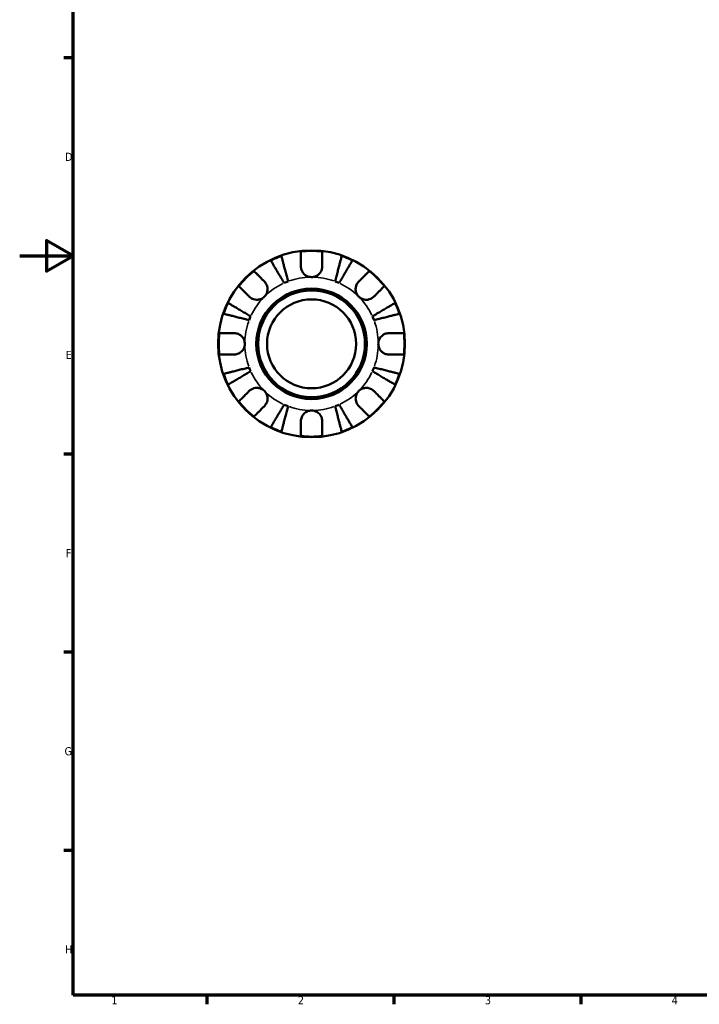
# Model space of a CAD drawing. Header units: millimetres. Extents: x 0 to 903, y 0 to 771.
# Tile 1 of 5: x 0 to 255, y 17 to 386. Entities that reach past the tile are written whole.
import ezdxf

# ---------------------------------------------------------------- set-up
doc = ezdxf.new("R2010")
doc.units = ezdxf.units.MM
for name, color, linetype, lineweight in [('Border (ANSI)', 7, 'Continuous', 70), ('Visible (ANSI)', 7, 'Continuous', 50), ('Visible Narrow (ANSI)', 7, 'Continuous', 35)]:
    doc.layers.add(name, color=color, linetype=linetype, lineweight=lineweight)
doc.styles.add('Note Text (ANSI)', font='tahoma.ttf')

# ---------------------------------------------------------------- blocks, each defined once
blk = doc.blocks.new('Borders Default Border')
at = {"layer": 'Border (ANSI)'}
for p, q in [((20, 371.25), (16.55, 371.25)), ((20, 222.75), (16.55, 222.75)), ((20, 148.5), (16.55, 148.5)), ((20, 74.25), (16.55, 74.25)), ((70.08, 20), (70.08, 16.55)), ((140.17, 20), (140.17, 16.55)), ((210.25, 20), (210.25, 16.55))]:
    blk.add_line(p, q, dxfattribs=at)
at = {"layer": 'Border (ANSI)', "flags": 128}
for points in [[(20, 20), (20, 574), (821, 574), (821, 20), (20, 20)], [(0, 297), (20, 297), (10, 302.77), (10, 291.23), (20, 297)]]:
    blk.add_lwpolyline(points, dxfattribs=at)
at = {"layer": 'Border (ANSI)', "color": 230, "true_color": 0xff0080, "char_height": 3.05, "attachment_point": 7, "style": 'Note Text (ANSI)'}
for s, insert in [('D', (16.96, 332.6)), ('E', (17.21, 258.35)), ('F', (17.29, 184.1)), ('G', (16.81, 109.79)), ('H', (16.97, 35.6)), ('1', (34.35, 16.55)), ('2', (104.2, 16.55)), ('3', (174.26, 16.49)), ('4', (244.23, 16.55))]:
    blk.add_mtext(s, dxfattribs=dict(at, insert=insert))

msp = doc.modelspace()

# ---------------------------------------------------------------- linework, layer by layer
at = {"layer": 'Visible (ANSI)'}
for radius in [35, 20.7, 20, 16.667]:
    msp.add_circle((109.331, 264.055), radius, dxfattribs=at)
for radius, start, end in [(34.798, 108.92587, 116.07413), (34.798, 83.3993, 96.6007), (34.798, 63.92587, 71.07413), (34.798, 128.3993, 141.6007), (34.798, 38.3993, 51.6007), (25, 110.66622, 114.33378), (25, 65.66622, 69.33378), (34.798, 153.92587, 161.07413), (34.798, 18.92587, 26.07413), (25, 155.66622, 159.33378), (25, 20.66622, 24.33378), (34.798, 173.3993, 186.6007), (34.798, 353.3993, 6.6007), (25, 200.66622, 204.33378), (25, 335.66622, 339.33378), (34.798, 198.92587, 206.07413), (34.798, 333.92587, 341.07413), (34.798, 218.3993, 231.6007), (25, 245.66622, 249.33378), (25, 290.66622, 294.33378), (34.798, 308.3993, 321.6007), (34.798, 243.92587, 251.07413), (34.798, 288.92587, 296.07413), (34.798, 263.3993, 276.6007)]:
    msp.add_arc((109.331, 264.055), radius, start, end, dxfattribs=at)
for points, knots in [([(99.029, 286.834), (98.714, 287.369), (98.37, 287.954), (97.695, 289.099), (97.365, 289.659), (96.784, 290.647), (96.478, 291.165), (95.908, 292.133), (95.644, 292.582), (95.2, 293.336), (94.979, 293.71), (94.599, 294.355), (94.44, 294.626), (94.203, 295.028), (94.102, 295.199), (94.036, 295.312)], [4.4593823, 4.4593823, 4.4593823, 4.4593823, 4.6457401, 4.6457401, 4.832098, 4.832098, 5.0177489, 5.0177489, 5.2033998, 5.2033998, 5.388581, 5.388581, 5.5737621, 5.5737621, 5.753847, 5.753847, 5.753847, 5.753847]), ([(98.044, 296.972), (98.077, 296.845), (98.127, 296.654), (98.243, 296.202), (98.322, 295.897), (98.51, 295.172), (98.618, 294.752), (98.837, 293.905), (98.968, 293.4), (99.249, 292.313), (99.4, 291.731), (99.687, 290.621), (99.849, 289.991), (100.182, 288.705), (100.352, 288.048), (100.508, 287.447)], [0.1897184, 0.1897184, 0.1897184, 0.1897184, 0.3698032, 0.3698032, 0.5549844, 0.5549844, 0.7401655, 0.7401655, 0.9258164, 0.9258164, 1.1114673, 1.1114673, 1.2978252, 1.2978252, 1.484183, 1.484183, 1.484183, 1.484183]), ([(105.331, 293.055), (105.331, 293.494), (105.331, 293.938), (105.331, 294.925), (105.331, 295.449), (105.331, 296.326), (105.331, 296.761), (105.331, 297.512), (105.331, 297.827), (105.331, 298.294), (105.331, 298.491), (105.331, 298.622)], [4.90264375, 4.90264375, 4.90264375, 4.90264375, 5.04224508, 5.04224508, 5.22854914, 5.22854914, 5.41380406, 5.41380406, 5.59905898, 5.59905898, 5.77859995, 5.77859995, 5.77859995, 5.77859995]), ([(113.331, 298.622), (113.331, 298.491), (113.331, 298.294), (113.331, 297.827), (113.331, 297.512), (113.331, 296.761), (113.331, 296.326), (113.331, 295.449), (113.331, 294.925), (113.331, 293.938), (113.331, 293.494), (113.331, 293.055)], [0.18972425, 0.18972425, 0.18972425, 0.18972425, 0.36926522, 0.36926522, 0.55452014, 0.55452014, 0.73977506, 0.73977506, 0.92607912, 0.92607912, 1.06568045, 1.06568045, 1.06568045, 1.06568045]), ([(118.154, 287.447), (118.309, 288.048), (118.479, 288.705), (118.812, 289.991), (118.975, 290.621), (119.262, 291.731), (119.412, 292.313), (119.693, 293.4), (119.824, 293.905), (120.043, 294.752), (120.152, 295.172), (120.339, 295.897), (120.418, 296.202), (120.535, 296.654), (120.584, 296.845), (120.617, 296.972)], [4.4593823, 4.4593823, 4.4593823, 4.4593823, 4.6457401, 4.6457401, 4.832098, 4.832098, 5.0177489, 5.0177489, 5.2033998, 5.2033998, 5.388581, 5.388581, 5.5737621, 5.5737621, 5.753847, 5.753847, 5.753847, 5.753847]), ([(124.626, 295.312), (124.559, 295.199), (124.459, 295.028), (124.222, 294.626), (124.062, 294.355), (123.682, 293.71), (123.462, 293.336), (123.018, 292.582), (122.753, 292.133), (122.183, 291.165), (121.878, 290.647), (121.296, 289.659), (120.966, 289.099), (120.292, 287.954), (119.947, 287.369), (119.632, 286.834)], [0.1897184, 0.1897184, 0.1897184, 0.1897184, 0.3698032, 0.3698032, 0.5549844, 0.5549844, 0.7401655, 0.7401655, 0.9258164, 0.9258164, 1.1114673, 1.1114673, 1.2978252, 1.2978252, 1.484183, 1.484183, 1.484183, 1.484183]), ([(109.331, 289.055), (108.955, 289.055), (108.581, 289.108), (107.811, 289.331), (107.424, 289.513), (106.735, 289.984), (106.436, 290.265), (105.967, 290.862), (105.789, 291.164), (105.567, 291.682), (105.499, 291.886), (105.402, 292.28), (105.37, 292.468), (105.337, 292.789), (105.331, 292.923), (105.331, 293.055)], [0, 0, 0, 0, 0.11274969, 0.11274969, 0.24046199, 0.24046199, 0.3630761, 0.3630761, 0.46982648, 0.46982648, 0.53680834, 0.53680834, 0.59738122, 0.59738122, 0.64072731, 0.64072731, 0.64072731, 0.64072731]), ([(113.331, 293.055), (113.331, 292.857), (113.316, 292.656), (113.257, 292.266), (113.215, 292.079), (113.089, 291.664), (112.998, 291.438), (112.685, 290.834), (112.423, 290.479), (111.747, 289.829), (111.329, 289.555), (110.383, 289.16), (109.86, 289.055), (109.331, 289.055)], [-0.64798358, -0.64798358, -0.64798358, -0.64798358, -0.58129223, -0.58129223, -0.51957432, -0.51957432, -0.44316993, -0.44316993, -0.3085364, -0.3085364, -0.15881239, -0.15881239, 0, 0, 0, 0]), ([(87.716, 291.326), (87.809, 291.234), (87.949, 291.094), (88.279, 290.764), (88.502, 290.541), (89.032, 290.01), (89.34, 289.703), (89.961, 289.082), (90.331, 288.712), (91.029, 288.014), (91.343, 287.7), (91.653, 287.39)], [0.18972425, 0.18972425, 0.18972425, 0.18972425, 0.36926522, 0.36926522, 0.55452014, 0.55452014, 0.73977506, 0.73977506, 0.92607912, 0.92607912, 1.06568045, 1.06568045, 1.06568045, 1.06568045]), ([(127.008, 287.39), (127.318, 287.7), (127.633, 288.014), (128.33, 288.712), (128.701, 289.082), (129.321, 289.703), (129.629, 290.01), (130.16, 290.541), (130.383, 290.764), (130.713, 291.094), (130.852, 291.234), (130.945, 291.326)], [4.90264375, 4.90264375, 4.90264375, 4.90264375, 5.04224508, 5.04224508, 5.22854914, 5.22854914, 5.41380406, 5.41380406, 5.59905898, 5.59905898, 5.77859995, 5.77859995, 5.77859995, 5.77859995]), ([(85.996, 281.733), (85.686, 282.043), (85.372, 282.357), (84.674, 283.055), (84.304, 283.425), (83.683, 284.046), (83.376, 284.353), (82.845, 284.884), (82.622, 285.107), (82.292, 285.437), (82.152, 285.577), (82.06, 285.67)], [4.90264375, 4.90264375, 4.90264375, 4.90264375, 5.04224508, 5.04224508, 5.22854914, 5.22854914, 5.41380406, 5.41380406, 5.59905898, 5.59905898, 5.77859995, 5.77859995, 5.77859995, 5.77859995]), ([(91.653, 287.39), (91.741, 287.302), (91.826, 287.209), (92.069, 286.915), (92.215, 286.7), (92.472, 286.226), (92.58, 285.966), (92.774, 285.311), (92.83, 284.91), (92.817, 284.002), (92.715, 283.505), (92.323, 282.551), (92.027, 282.107), (91.653, 281.733)], [-0.64434498, -0.64434498, -0.64434498, -0.64434498, -0.60308586, -0.60308586, -0.52007987, -0.52007987, -0.43273909, -0.43273909, -0.31000661, -0.31000661, -0.15868997, -0.15868997, 0, 0, 0, 0]), ([(127.008, 281.733), (126.799, 281.942), (126.613, 282.174), (126.286, 282.692), (126.15, 282.979), (125.909, 283.69), (125.838, 284.12), (125.836, 284.962), (125.898, 285.365), (126.1, 286.016), (126.21, 286.271), (126.472, 286.74), (126.621, 286.954), (126.858, 287.233), (126.932, 287.313), (127.008, 287.39)], [0, 0, 0, 0, 0.08884908, 0.08884908, 0.18379648, 0.18379648, 0.31419699, 0.31419699, 0.43784665, 0.43784665, 0.52411276, 0.52411276, 0.60765264, 0.60765264, 0.6434969, 0.6434969, 0.6434969, 0.6434969]), ([(136.602, 285.67), (136.509, 285.577), (136.369, 285.437), (136.039, 285.107), (135.816, 284.884), (135.286, 284.353), (134.978, 284.046), (134.358, 283.425), (133.987, 283.055), (133.29, 282.357), (132.975, 282.043), (132.665, 281.733)], [0.18972425, 0.18972425, 0.18972425, 0.18972425, 0.36926522, 0.36926522, 0.55452014, 0.55452014, 0.73977506, 0.73977506, 0.92607912, 0.92607912, 1.06568045, 1.06568045, 1.06568045, 1.06568045]), ([(91.653, 281.733), (91.444, 281.523), (91.212, 281.338), (90.694, 281.011), (90.407, 280.874), (89.696, 280.633), (89.266, 280.562), (88.424, 280.56), (88.021, 280.622), (87.37, 280.825), (87.115, 280.935), (86.646, 281.197), (86.432, 281.346), (86.153, 281.582), (86.073, 281.656), (85.996, 281.733)], [0, 0, 0, 0, 0.08884908, 0.08884908, 0.18379648, 0.18379648, 0.31419699, 0.31419699, 0.43784665, 0.43784665, 0.52411276, 0.52411276, 0.60765264, 0.60765264, 0.6434969, 0.6434969, 0.6434969, 0.6434969]), ([(132.665, 281.733), (132.577, 281.645), (132.484, 281.56), (132.19, 281.317), (131.976, 281.171), (131.501, 280.914), (131.242, 280.805), (130.587, 280.612), (130.186, 280.556), (129.278, 280.569), (128.781, 280.67), (127.827, 281.063), (127.382, 281.359), (127.008, 281.733)], [-0.64434498, -0.64434498, -0.64434498, -0.64434498, -0.60308586, -0.60308586, -0.52007987, -0.52007987, -0.43273909, -0.43273909, -0.31000661, -0.31000661, -0.15868997, -0.15868997, 0, 0, 0, 0]), ([(78.074, 279.35), (78.187, 279.283), (78.358, 279.183), (78.76, 278.946), (79.031, 278.787), (79.676, 278.407), (80.05, 278.186), (80.804, 277.742), (81.253, 277.477), (82.221, 276.908), (82.739, 276.602), (83.726, 276.021), (84.287, 275.691), (85.432, 275.016), (86.016, 274.672), (86.552, 274.356)], [0.1897184, 0.1897184, 0.1897184, 0.1897184, 0.3698032, 0.3698032, 0.5549844, 0.5549844, 0.7401655, 0.7401655, 0.9258164, 0.9258164, 1.1114673, 1.1114673, 1.2978252, 1.2978252, 1.484183, 1.484183, 1.484183, 1.484183]), ([(132.11, 274.356), (132.645, 274.672), (133.23, 275.016), (134.375, 275.691), (134.935, 276.021), (135.922, 276.602), (136.441, 276.908), (137.408, 277.477), (137.858, 277.742), (138.611, 278.186), (138.985, 278.407), (139.631, 278.787), (139.902, 278.946), (140.304, 279.183), (140.474, 279.283), (140.587, 279.35)], [4.4593823, 4.4593823, 4.4593823, 4.4593823, 4.6457401, 4.6457401, 4.832098, 4.832098, 5.0177489, 5.0177489, 5.2033998, 5.2033998, 5.388581, 5.388581, 5.5737621, 5.5737621, 5.753847, 5.753847, 5.753847, 5.753847]), ([(85.939, 272.878), (85.338, 273.034), (84.681, 273.204), (83.395, 273.536), (82.765, 273.699), (81.655, 273.986), (81.073, 274.137), (79.986, 274.418), (79.481, 274.549), (78.634, 274.768), (78.214, 274.876), (77.489, 275.064), (77.184, 275.143), (76.732, 275.259), (76.541, 275.309), (76.414, 275.342)], [4.4593823, 4.4593823, 4.4593823, 4.4593823, 4.6457401, 4.6457401, 4.832098, 4.832098, 5.0177489, 5.0177489, 5.2033998, 5.2033998, 5.388581, 5.388581, 5.5737621, 5.5737621, 5.753847, 5.753847, 5.753847, 5.753847]), ([(142.247, 275.342), (142.12, 275.309), (141.929, 275.259), (141.477, 275.143), (141.173, 275.064), (140.448, 274.876), (140.027, 274.768), (139.18, 274.549), (138.675, 274.418), (137.588, 274.137), (137.006, 273.986), (135.897, 273.699), (135.267, 273.536), (133.98, 273.204), (133.323, 273.034), (132.722, 272.878)], [0.1897184, 0.1897184, 0.1897184, 0.1897184, 0.3698032, 0.3698032, 0.5549844, 0.5549844, 0.7401655, 0.7401655, 0.9258164, 0.9258164, 1.1114673, 1.1114673, 1.2978252, 1.2978252, 1.484183, 1.484183, 1.484183, 1.484183]), ([(74.763, 268.055), (74.895, 268.055), (75.092, 268.055), (75.559, 268.055), (75.874, 268.055), (76.625, 268.055), (77.06, 268.055), (77.937, 268.055), (78.461, 268.055), (79.448, 268.055), (79.892, 268.055), (80.331, 268.055)], [0.18972425, 0.18972425, 0.18972425, 0.18972425, 0.36926522, 0.36926522, 0.55452014, 0.55452014, 0.73977506, 0.73977506, 0.92607912, 0.92607912, 1.06568045, 1.06568045, 1.06568045, 1.06568045]), ([(80.331, 268.055), (80.477, 268.055), (80.625, 268.047), (81.011, 268.004), (81.248, 267.956), (81.739, 267.809), (81.99, 267.705), (82.588, 267.382), (82.916, 267.135), (83.551, 266.48), (83.83, 266.058), (84.226, 265.107), (84.331, 264.583), (84.331, 264.055)], [-0.64008532, -0.64008532, -0.64008532, -0.64008532, -0.59222185, -0.59222185, -0.51595037, -0.51595037, -0.43235608, -0.43235608, -0.30863031, -0.30863031, -0.15844955, -0.15844955, 0, 0, 0, 0]), ([(134.331, 264.055), (134.331, 264.393), (134.373, 264.729), (134.551, 265.415), (134.693, 265.758), (135.14, 266.523), (135.485, 266.912), (136.16, 267.433), (136.453, 267.603), (136.992, 267.833), (137.229, 267.908), (137.716, 268.016), (137.964, 268.046), (138.249, 268.055), (138.29, 268.055), (138.331, 268.055)], [-2.77804136, -2.77804136, -2.77804136, -2.77804136, -2.67672151, -2.67672151, -2.56558131, -2.56558131, -2.40960112, -2.40960112, -2.30519389, -2.30519389, -2.22617552, -2.22617552, -2.14450488, -2.14450488, -2.1308178, -2.1308178, -2.1308178, -2.1308178]), ([(138.331, 268.055), (138.769, 268.055), (139.214, 268.055), (140.2, 268.055), (140.724, 268.055), (141.602, 268.055), (142.037, 268.055), (142.787, 268.055), (143.103, 268.055), (143.569, 268.055), (143.767, 268.055), (143.898, 268.055)], [4.90264375, 4.90264375, 4.90264375, 4.90264375, 5.04224508, 5.04224508, 5.22854914, 5.22854914, 5.41380406, 5.41380406, 5.59905898, 5.59905898, 5.77859995, 5.77859995, 5.77859995, 5.77859995]), ([(84.331, 264.055), (84.331, 263.717), (84.288, 263.381), (84.111, 262.696), (83.969, 262.352), (83.521, 261.587), (83.177, 261.199), (82.501, 260.678), (82.208, 260.507), (81.669, 260.277), (81.432, 260.202), (80.945, 260.095), (80.698, 260.065), (80.412, 260.056), (80.371, 260.055), (80.331, 260.055)], [-2.77804136, -2.77804136, -2.77804136, -2.77804136, -2.67672151, -2.67672151, -2.56558131, -2.56558131, -2.40960112, -2.40960112, -2.30519389, -2.30519389, -2.22617552, -2.22617552, -2.14450488, -2.14450488, -2.1308178, -2.1308178, -2.1308178, -2.1308178]), ([(138.331, 260.055), (138.184, 260.055), (138.036, 260.063), (137.651, 260.106), (137.414, 260.154), (136.923, 260.302), (136.672, 260.405), (136.073, 260.728), (135.745, 260.976), (135.11, 261.631), (134.832, 262.053), (134.435, 263.004), (134.331, 263.527), (134.331, 264.055)], [-0.64008532, -0.64008532, -0.64008532, -0.64008532, -0.59222185, -0.59222185, -0.51595037, -0.51595037, -0.43235608, -0.43235608, -0.30863031, -0.30863031, -0.15844955, -0.15844955, 0, 0, 0, 0]), ([(80.331, 260.055), (79.892, 260.055), (79.448, 260.055), (78.461, 260.055), (77.937, 260.055), (77.06, 260.055), (76.625, 260.055), (75.874, 260.055), (75.559, 260.055), (75.092, 260.055), (74.895, 260.055), (74.763, 260.055)], [4.90264375, 4.90264375, 4.90264375, 4.90264375, 5.04224508, 5.04224508, 5.22854914, 5.22854914, 5.41380406, 5.41380406, 5.59905898, 5.59905898, 5.77859995, 5.77859995, 5.77859995, 5.77859995]), ([(143.898, 260.055), (143.767, 260.055), (143.569, 260.055), (143.103, 260.055), (142.787, 260.055), (142.037, 260.055), (141.602, 260.055), (140.724, 260.055), (140.2, 260.055), (139.214, 260.055), (138.769, 260.055), (138.331, 260.055)], [0.18972425, 0.18972425, 0.18972425, 0.18972425, 0.36926522, 0.36926522, 0.55452014, 0.55452014, 0.73977506, 0.73977506, 0.92607912, 0.92607912, 1.06568045, 1.06568045, 1.06568045, 1.06568045]), ([(76.414, 252.769), (76.541, 252.802), (76.732, 252.851), (77.184, 252.968), (77.489, 253.047), (78.214, 253.234), (78.634, 253.343), (79.481, 253.562), (79.986, 253.692), (81.073, 253.974), (81.655, 254.124), (82.765, 254.411), (83.395, 254.574), (84.681, 254.907), (85.338, 255.077), (85.939, 255.232)], [0.1897184, 0.1897184, 0.1897184, 0.1897184, 0.3698032, 0.3698032, 0.5549844, 0.5549844, 0.7401655, 0.7401655, 0.9258164, 0.9258164, 1.1114673, 1.1114673, 1.2978252, 1.2978252, 1.484183, 1.484183, 1.484183, 1.484183]), ([(132.722, 255.232), (133.323, 255.077), (133.98, 254.907), (135.267, 254.574), (135.897, 254.411), (137.006, 254.124), (137.588, 253.974), (138.675, 253.692), (139.18, 253.562), (140.027, 253.343), (140.448, 253.234), (141.173, 253.047), (141.477, 252.968), (141.929, 252.851), (142.12, 252.802), (142.247, 252.769)], [4.4593823, 4.4593823, 4.4593823, 4.4593823, 4.6457401, 4.6457401, 4.832098, 4.832098, 5.0177489, 5.0177489, 5.2033998, 5.2033998, 5.388581, 5.388581, 5.5737621, 5.5737621, 5.753847, 5.753847, 5.753847, 5.753847]), ([(86.552, 253.754), (86.016, 253.439), (85.432, 253.094), (84.287, 252.42), (83.726, 252.09), (82.739, 251.508), (82.221, 251.203), (81.253, 250.633), (80.804, 250.368), (80.05, 249.924), (79.676, 249.704), (79.031, 249.324), (78.76, 249.164), (78.358, 248.927), (78.187, 248.827), (78.074, 248.76)], [4.4593823, 4.4593823, 4.4593823, 4.4593823, 4.6457401, 4.6457401, 4.832098, 4.832098, 5.0177489, 5.0177489, 5.2033998, 5.2033998, 5.388581, 5.388581, 5.5737621, 5.5737621, 5.753847, 5.753847, 5.753847, 5.753847]), ([(140.587, 248.76), (140.474, 248.827), (140.304, 248.927), (139.902, 249.164), (139.631, 249.324), (138.985, 249.704), (138.611, 249.924), (137.858, 250.368), (137.408, 250.633), (136.441, 251.203), (135.922, 251.508), (134.935, 252.09), (134.375, 252.42), (133.23, 253.094), (132.645, 253.439), (132.11, 253.754)], [0.1897184, 0.1897184, 0.1897184, 0.1897184, 0.3698032, 0.3698032, 0.5549844, 0.5549844, 0.7401655, 0.7401655, 0.9258164, 0.9258164, 1.1114673, 1.1114673, 1.2978252, 1.2978252, 1.484183, 1.484183, 1.484183, 1.484183]), ([(85.996, 246.378), (86.084, 246.466), (86.177, 246.55), (86.471, 246.793), (86.685, 246.939), (87.16, 247.197), (87.419, 247.305), (88.075, 247.498), (88.476, 247.555), (89.384, 247.541), (89.88, 247.44), (90.835, 247.047), (91.279, 246.752), (91.653, 246.378)], [-0.64434498, -0.64434498, -0.64434498, -0.64434498, -0.60308586, -0.60308586, -0.52007987, -0.52007987, -0.43273909, -0.43273909, -0.31000661, -0.31000661, -0.15868997, -0.15868997, 0, 0, 0, 0]), ([(127.008, 246.378), (127.218, 246.587), (127.45, 246.772), (127.968, 247.1), (128.254, 247.236), (128.965, 247.477), (129.395, 247.548), (130.237, 247.55), (130.64, 247.488), (131.292, 247.286), (131.546, 247.176), (132.016, 246.914), (132.23, 246.765), (132.509, 246.528), (132.589, 246.454), (132.665, 246.378)], [0, 0, 0, 0, 0.08884908, 0.08884908, 0.18379648, 0.18379648, 0.31419699, 0.31419699, 0.43784665, 0.43784665, 0.52411276, 0.52411276, 0.60765264, 0.60765264, 0.6434969, 0.6434969, 0.6434969, 0.6434969]), ([(82.06, 242.441), (82.152, 242.534), (82.292, 242.673), (82.622, 243.003), (82.845, 243.226), (83.376, 243.757), (83.683, 244.065), (84.304, 244.685), (84.674, 245.056), (85.372, 245.753), (85.686, 246.068), (85.996, 246.378)], [0.18972425, 0.18972425, 0.18972425, 0.18972425, 0.36926522, 0.36926522, 0.55452014, 0.55452014, 0.73977506, 0.73977506, 0.92607912, 0.92607912, 1.06568045, 1.06568045, 1.06568045, 1.06568045]), ([(91.653, 246.378), (91.862, 246.168), (92.048, 245.936), (92.375, 245.418), (92.512, 245.132), (92.753, 244.421), (92.824, 243.991), (92.826, 243.149), (92.764, 242.746), (92.561, 242.094), (92.451, 241.84), (92.189, 241.37), (92.04, 241.156), (91.803, 240.877), (91.729, 240.797), (91.653, 240.721)], [0, 0, 0, 0, 0.08884908, 0.08884908, 0.18379648, 0.18379648, 0.31419699, 0.31419699, 0.43784665, 0.43784665, 0.52411276, 0.52411276, 0.60765264, 0.60765264, 0.6434969, 0.6434969, 0.6434969, 0.6434969]), ([(127.008, 240.721), (126.92, 240.809), (126.836, 240.901), (126.593, 241.195), (126.447, 241.41), (126.189, 241.885), (126.081, 242.144), (125.887, 242.799), (125.831, 243.2), (125.844, 244.108), (125.946, 244.605), (126.338, 245.559), (126.634, 246.003), (127.008, 246.378)], [-0.64434498, -0.64434498, -0.64434498, -0.64434498, -0.60308586, -0.60308586, -0.52007987, -0.52007987, -0.43273909, -0.43273909, -0.31000661, -0.31000661, -0.15868997, -0.15868997, 0, 0, 0, 0]), ([(132.665, 246.378), (132.975, 246.068), (133.29, 245.753), (133.987, 245.056), (134.358, 244.685), (134.978, 244.065), (135.286, 243.757), (135.816, 243.226), (136.039, 243.003), (136.369, 242.673), (136.509, 242.534), (136.602, 242.441)], [4.90264375, 4.90264375, 4.90264375, 4.90264375, 5.04224508, 5.04224508, 5.22854914, 5.22854914, 5.41380406, 5.41380406, 5.59905898, 5.59905898, 5.77859995, 5.77859995, 5.77859995, 5.77859995]), ([(91.653, 240.721), (91.343, 240.411), (91.029, 240.096), (90.331, 239.399), (89.961, 239.028), (89.34, 238.408), (89.032, 238.1), (88.502, 237.569), (88.279, 237.346), (87.949, 237.016), (87.809, 236.877), (87.716, 236.784)], [4.90264375, 4.90264375, 4.90264375, 4.90264375, 5.04224508, 5.04224508, 5.22854914, 5.22854914, 5.41380406, 5.41380406, 5.59905898, 5.59905898, 5.77859995, 5.77859995, 5.77859995, 5.77859995]), ([(94.036, 232.799), (94.102, 232.912), (94.203, 233.082), (94.44, 233.484), (94.599, 233.755), (94.979, 234.4), (95.2, 234.775), (95.644, 235.528), (95.908, 235.978), (96.478, 236.945), (96.784, 237.464), (97.365, 238.451), (97.695, 239.011), (98.37, 240.156), (98.714, 240.741), (99.029, 241.276)], [0.1897184, 0.1897184, 0.1897184, 0.1897184, 0.3698032, 0.3698032, 0.5549844, 0.5549844, 0.7401655, 0.7401655, 0.9258164, 0.9258164, 1.1114673, 1.1114673, 1.2978252, 1.2978252, 1.484183, 1.484183, 1.484183, 1.484183]), ([(100.508, 240.664), (100.352, 240.062), (100.182, 239.406), (99.849, 238.119), (99.687, 237.489), (99.4, 236.38), (99.249, 235.798), (98.968, 234.71), (98.837, 234.206), (98.618, 233.359), (98.51, 232.938), (98.322, 232.213), (98.243, 231.908), (98.127, 231.457), (98.077, 231.266), (98.044, 231.138)], [4.4593823, 4.4593823, 4.4593823, 4.4593823, 4.6457401, 4.6457401, 4.832098, 4.832098, 5.0177489, 5.0177489, 5.2033998, 5.2033998, 5.388581, 5.388581, 5.5737621, 5.5737621, 5.753847, 5.753847, 5.753847, 5.753847]), ([(120.617, 231.138), (120.584, 231.266), (120.535, 231.457), (120.418, 231.908), (120.339, 232.213), (120.152, 232.938), (120.043, 233.359), (119.824, 234.206), (119.693, 234.71), (119.412, 235.798), (119.262, 236.38), (118.975, 237.489), (118.812, 238.119), (118.479, 239.406), (118.309, 240.062), (118.154, 240.664)], [0.1897184, 0.1897184, 0.1897184, 0.1897184, 0.3698032, 0.3698032, 0.5549844, 0.5549844, 0.7401655, 0.7401655, 0.9258164, 0.9258164, 1.1114673, 1.1114673, 1.2978252, 1.2978252, 1.484183, 1.484183, 1.484183, 1.484183]), ([(119.632, 241.276), (119.947, 240.741), (120.292, 240.156), (120.966, 239.011), (121.296, 238.451), (121.878, 237.464), (122.183, 236.945), (122.753, 235.978), (123.018, 235.528), (123.462, 234.775), (123.682, 234.4), (124.062, 233.755), (124.222, 233.484), (124.459, 233.082), (124.559, 232.912), (124.626, 232.799)], [4.4593823, 4.4593823, 4.4593823, 4.4593823, 4.6457401, 4.6457401, 4.832098, 4.832098, 5.0177489, 5.0177489, 5.2033998, 5.2033998, 5.388581, 5.388581, 5.5737621, 5.5737621, 5.753847, 5.753847, 5.753847, 5.753847]), ([(130.945, 236.784), (130.852, 236.877), (130.713, 237.016), (130.383, 237.346), (130.16, 237.569), (129.629, 238.1), (129.321, 238.408), (128.701, 239.028), (128.33, 239.399), (127.633, 240.096), (127.318, 240.411), (127.008, 240.721)], [0.18972425, 0.18972425, 0.18972425, 0.18972425, 0.36926522, 0.36926522, 0.55452014, 0.55452014, 0.73977506, 0.73977506, 0.92607912, 0.92607912, 1.06568045, 1.06568045, 1.06568045, 1.06568045]), ([(105.331, 235.055), (105.331, 235.202), (105.339, 235.35), (105.382, 235.735), (105.43, 235.972), (105.577, 236.463), (105.681, 236.714), (106.004, 237.313), (106.251, 237.641), (106.906, 238.276), (107.328, 238.554), (108.279, 238.951), (108.803, 239.055), (109.331, 239.055)], [-0.64008532, -0.64008532, -0.64008532, -0.64008532, -0.59222185, -0.59222185, -0.51595037, -0.51595037, -0.43235608, -0.43235608, -0.30863031, -0.30863031, -0.15844955, -0.15844955, 0, 0, 0, 0]), ([(109.331, 239.055), (109.668, 239.055), (110.005, 239.012), (110.69, 238.835), (111.034, 238.693), (111.799, 238.245), (112.187, 237.901), (112.708, 237.225), (112.878, 236.933), (113.109, 236.394), (113.184, 236.156), (113.291, 235.67), (113.321, 235.422), (113.33, 235.137), (113.331, 235.096), (113.331, 235.055)], [-2.77804136, -2.77804136, -2.77804136, -2.77804136, -2.67672151, -2.67672151, -2.56558131, -2.56558131, -2.40960112, -2.40960112, -2.30519389, -2.30519389, -2.22617552, -2.22617552, -2.14450488, -2.14450488, -2.1308178, -2.1308178, -2.1308178, -2.1308178]), ([(105.331, 229.488), (105.331, 229.619), (105.331, 229.817), (105.331, 230.283), (105.331, 230.599), (105.331, 231.349), (105.331, 231.784), (105.331, 232.662), (105.331, 233.186), (105.331, 234.172), (105.331, 234.617), (105.331, 235.055)], [0.18972425, 0.18972425, 0.18972425, 0.18972425, 0.36926522, 0.36926522, 0.55452014, 0.55452014, 0.73977506, 0.73977506, 0.92607912, 0.92607912, 1.06568045, 1.06568045, 1.06568045, 1.06568045]), ([(113.331, 235.055), (113.331, 234.617), (113.331, 234.172), (113.331, 233.186), (113.331, 232.662), (113.331, 231.784), (113.331, 231.349), (113.331, 230.599), (113.331, 230.283), (113.331, 229.817), (113.331, 229.619), (113.331, 229.488)], [4.90264375, 4.90264375, 4.90264375, 4.90264375, 5.04224508, 5.04224508, 5.22854914, 5.22854914, 5.41380406, 5.41380406, 5.59905898, 5.59905898, 5.77859995, 5.77859995, 5.77859995, 5.77859995])]:
    msp.add_open_spline(points, degree=3, knots=knots, dxfattribs=at)
at = {"layer": 'Visible Narrow (ANSI)'}
for start, end in [(91.03331, 109.63291), (70.36709, 88.96669), (115.36709, 133.96669), (46.03331, 64.63291), (136.03331, 154.63291), (25.36709, 43.96669), (160.36709, 178.96669), (1.03331, 19.63291), (181.03331, 199.63291), (340.36709, 358.96669), (205.36709, 223.96669), (316.03331, 334.63291), (226.03331, 244.63291), (295.36709, 313.96669), (250.36709, 268.96669), (271.03331, 289.63291)]:
    msp.add_arc((109.331, 264.055), 25, start, end, dxfattribs=at)

# ---------------------------------------------------------------- block references
msp.add_blockref('Borders Default Border', (0, 0))

doc.saveas('drawing.dxf')
